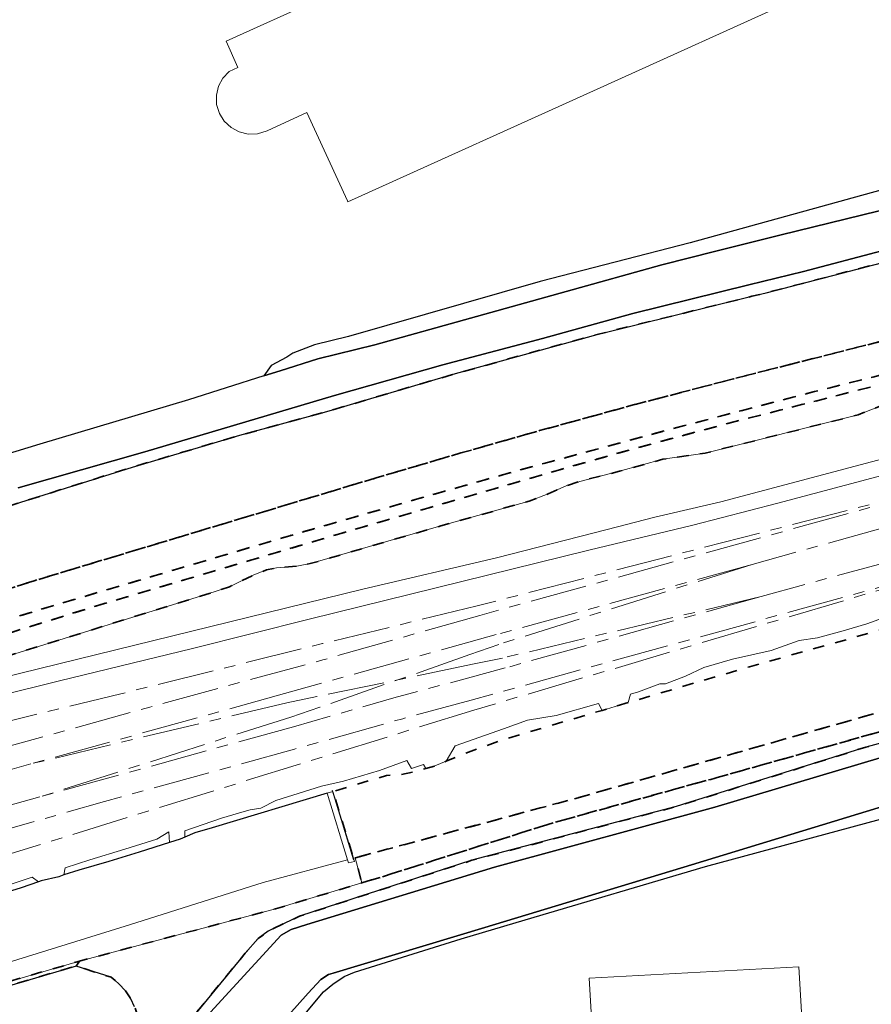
# Model space of a CAD drawing. Extents: x 105780 to 185197, y 477999 to 525027.
# Tile 152 of 256: x 108592 to 108742, y 478722 to 478896. Entities that reach past the tile are written whole.
import ezdxf

# ---------------------------------------------------------------- set-up
doc = ezdxf.new("R2010")
doc.units = 0
doc.linetypes.add('AM-AS', pattern=[16, 10, -2, 2, -2])
doc.linetypes.add('XX-HIDDEN', pattern=[4, 2, -2])
for name, color, linetype, lineweight in [('B-GV-GR-GRAS_GAZON-G', 252, 'Continuous', 13), ('B-GV-GR-MATERIAALGRENS-G', 252, 'XX-HIDDEN', 35), ('B-RO-IE-TERREINAFSCHEIDING_KUNSTMATIG_HEKWERK-G', 252, 'IE-TERREINAFSCHEIDING-KUNSTMATIG', 18), ('B-WE-AM-AS_SPOOR-G', 252, 'AM-AS', 18), ('B-WE-GW-WATERGANG_SLOOT_INSTEEK-G', 252, 'Continuous', 30), ('B-XX-KG-KADASTRAAL_BEBOUWING-G', 252, 'Continuous', 20), ('B1-WE-GW-TALUD_KRUIN-G', 252, 'Continuous', 25), ('B1-WE-OG-BEBOUWING_TRAP-GV', 7, 'Continuous', 18), ('B1-WE-OG-TERREIN_ERF-GV', 252, 'Continuous', 18), ('B1-WE-VH-ONVERHARD-GV', 252, 'Continuous', 18), ('B1-WE-VH-VERHARDING_GESLOTEN-GV', 252, 'Continuous', 18), ('B1-WE-VH-VERHARDING_HALFVERHARDING-GV', 252, 'Continuous', 18)]:
    doc.layers.add(name, color=color, linetype=linetype, lineweight=lineweight)
doc.linetypes.add('IE-TERREINAFSCHEIDING-KUNSTMATIG', pattern='A,4,[82,NLCS.SHX,S=0.75,R=90,X=0,Y=0],4,-2', length=10)

msp = doc.modelspace()

# ---------------------------------------------------------------- linework, layer by layer
at = {"layer": 'B-GV-GR-GRAS_GAZON-G', "flags": 128}
for points in [[(108747.201, 478829.187), (108739.584, 478826.153), (108712.617, 478819.411), (108705.178, 478818.322), (108697.512, 478816.206), (108690.536, 478814.426), (108688.251, 478813.694), (108684.956, 478812.246), (108681.599, 478810.949), (108666.002, 478806.571), (108644.679, 478800.394), (108642.943, 478799.917), (108640.582, 478799.488), (108636.996, 478799.19), (108635.238, 478798.821), (108633.013, 478797.925), (108628.693, 478795.834), (108624.706, 478794.518), (108589.174, 478783.506)], [(108358.866, 478727.091), (108389.752, 478731.685), (108417.807, 478736.163), (108430.75, 478739.052), (108462.408, 478747.399), (108473.741, 478750.584), (108513.173, 478760.8), (108533.492, 478765.931), (108558.126, 478772.316), (108652.232, 478795.394), (108675.791, 478800.919), (108695.313, 478805.927), (108703.74, 478808.092), (108715.366, 478810.842), (108745.697, 478818.88)], [(108581.871, 478727.164), (108611.09, 478736.231), (108634.637, 478743.654), (108649.55, 478747.659), (108649.696, 478747.116), (108650.748, 478747.399), (108650.602, 478747.942), (108646.956, 478759.708), (108645.971, 478759.412), (108625.69, 478753.324), (108622.612, 478752.419), (108620.857, 478751.678), (108620.021, 478751.324), (108618.129, 478750.722), (108612.766, 478749.015), (108607.462, 478747.383), (108602.124, 478745.863), (108599.528, 478745.007), (108598.596, 478744.7), (108595.488, 478743.938), (108595.054, 478743.79), (108591.968, 478742.742), (108587.151, 478741.26)]]:
    msp.add_lwpolyline(points, dxfattribs=at)
msp.add_lwpolyline([(108595.054, 478743.79), (108593.897, 478744.636), (108585.927, 478741.963), (108580.347, 478740.521), (108577.116, 478739.746), (108571.309, 478737.904), (108567.234, 478736.793), (108562.41, 478735.141), (108560.492, 478734.391), (108559.884, 478732.956), (108559.914, 478732.964), (108565.965, 478734.689), (108571.229, 478736.38), (108574.358, 478737.421), (108580.265, 478739.034), (108584.244, 478740.279), (108587.151, 478741.26), (108591.968, 478742.742)], close=True, dxfattribs=at)
at = {"layer": 'B-GV-GR-MATERIAALGRENS-G', "flags": 128}
for points in [[(108399.641, 478753.741), (108399.247, 478752.962), (108399.681, 478751.47), (108400.823, 478749.035), (108403.396, 478742.088), (108435.949, 478751.09), (108474.529, 478762.205), (108489.836, 478766.37), (108525.725, 478776.623), (108543.108, 478781.396), (108558.55, 478785.102), (108578.819, 478791.965), (108594.25, 478796.896), (108654.581, 478815.041), (108669.551, 478819.43), (108683.399, 478823.378), (108700.183, 478827.967), (108717.599, 478832.512), (108790.293, 478850.97), (108809.618, 478855.587), (108811.126, 478855.82), (108812.322, 478855.741), (108813.181, 478855.537), (108812.657, 478855.727), (108811.652, 478855.995), (108810.653, 478856.14), (108810.256, 478857.096), (108809.424, 478858.518), (108808.369, 478859.796), (108807.068, 478861.248), (108805.965, 478862.162), (108805.097, 478862.471), (108800.18, 478870.912), (108787.422, 478870.83), (108784.466, 478863.447), (108770.099, 478859.654), (108748.269, 478854.155), (108723.405, 478847.695), (108720.84, 478847.063), (108693.589, 478840.345), (108668.559, 478833.426), (108645.878, 478826.737), (108630.555, 478822.573), (108611.613, 478816.944), (108593.055, 478811.101), (108575.516, 478805.504), (108558.81, 478800.267), (108545.68, 478796.295), (108541.814, 478795.126), (108524.984, 478789.537), (108497.304, 478779.781), (108487.94, 478776.52), (108471.571, 478770.82), (108446.553, 478761.887), (108422.054, 478753.001), (108405.055, 478747.216), (108404.087, 478747.374), (108403.141, 478747.992), (108401.857, 478749.153), (108400.7, 478750.64), (108400.257, 478751.749), (108400.079, 478752.83), (108400.044, 478753.768), (108400.089, 478753.892)], [(108403.396, 478742.088), (108379.396, 478734.404), (108368.61, 478731.553), (108352.562, 478727.705), (108345.059, 478725.42), (108364.522, 478728.606), (108387.296, 478732.042), (108403.166, 478734.579), (108418.786, 478737.167), (108426.559, 478738.7), (108447.701, 478744.339), (108471.465, 478750.45), (108493.353, 478756.987), (108499.572, 478758.589), (108518.485, 478763.861), (108535.968, 478768.016), (108572.187, 478777.883), (108573.893, 478778.495), (108577.039, 478780.24), (108580.411, 478781.499), (108583.297, 478782.311), (108586.84, 478782.95), (108589.174, 478783.506), (108624.706, 478794.518), (108628.693, 478795.834), (108633.013, 478797.925), (108635.238, 478798.821), (108636.996, 478799.19), (108640.582, 478799.488), (108642.943, 478799.917), (108644.679, 478800.394), (108666.002, 478806.571), (108681.599, 478810.949), (108684.956, 478812.246), (108688.251, 478813.694), (108690.536, 478814.426), (108697.512, 478816.206), (108705.178, 478818.322), (108712.617, 478819.411), (108739.584, 478826.153), (108747.201, 478829.187), (108750.947, 478830.129), (108758.422, 478831.175), (108778.006, 478835.901), (108794.349, 478839.983), (108804.604, 478843.339), (108810.14, 478844.721), (108810.614, 478844.446), (108811.946, 478843.38), (108812.629, 478843.538), (108809.618, 478855.587), (108790.293, 478850.97), (108717.599, 478832.512), (108700.183, 478827.967), (108683.399, 478823.378), (108669.551, 478819.43), (108654.581, 478815.041), (108594.25, 478796.896), (108578.819, 478791.965), (108558.55, 478785.102), (108543.108, 478781.396), (108525.725, 478776.623), (108489.836, 478766.37), (108474.529, 478762.205), (108435.949, 478751.09)], [(108802.285, 478848.124), (108802.61, 478847.678), (108802.084, 478846.609), (108800.443, 478846.032), (108717.889, 478824.965), (108703.395, 478821.102), (108688.95, 478817.057), (108650.351, 478805.826), (108605.481, 478792.532), (108588.297, 478787.176), (108567.838, 478780.386), (108565.305, 478781.892), (108580.743, 478787.227), (108588.171, 478789.607), (108597.35, 478792.418), (108639.353, 478804.835), (108662.99, 478811.65), (108679.736, 478816.375), (108706.957, 478823.742), (108731.918, 478830.265), (108753.458, 478835.638)], [(108802.285, 478848.124), (108753.458, 478835.638), (108731.918, 478830.265), (108706.957, 478823.742), (108679.736, 478816.375), (108662.99, 478811.65), (108639.353, 478804.835), (108597.35, 478792.418), (108588.171, 478789.607), (108580.743, 478787.227), (108565.305, 478781.892), (108567.838, 478780.386), (108588.297, 478787.176), (108605.481, 478792.532), (108650.351, 478805.826), (108688.95, 478817.057), (108703.395, 478821.102), (108717.889, 478824.965), (108800.443, 478846.032), (108802.084, 478846.609), (108802.61, 478847.678)], [(108832.142, 478793.744), (108847.181, 478797.916), (108851.981, 478799.854), (108850.823, 478800.055), (108848.896, 478800.389), (108846.132, 478802.431), (108837.167, 478799.964), (108807.958, 478792.625), (108745.005, 478774.184), (108690.198, 478758.62), (108650.908, 478748.025), (108652.068, 478743.6), (108655.633, 478744.669), (108662.104, 478746.715), (108686.008, 478754.272), (108713.597, 478761.865), (108770.648, 478777.928), (108794.33, 478784.938), (108814.003, 478790.847), (108831.48, 478795.654)], [(108785.214, 478779.85), (108798.424, 478783.697), (108829.75, 478793.081), (108832.142, 478793.744), (108831.48, 478795.654), (108814.003, 478790.847), (108794.33, 478784.938), (108770.648, 478777.928), (108713.597, 478761.865), (108686.008, 478754.272), (108662.104, 478746.715), (108655.633, 478744.669), (108652.068, 478743.6), (108636.827, 478739.03), (108602.286, 478729.816), (108601.662, 478728.942), (108607.821, 478726.954), (108608.546, 478726.365), (108609.219, 478725.819), (108610.368, 478724.566), (108611.33, 478723.131), (108611.984, 478721.763), (108612.572, 478720.15), (108614.332, 478715.063), (108614.986, 478713.695), (108615.718, 478713.251), (108616.396, 478713.239), (108617.268, 478713.778), (108623.718, 478721.765), (108631.51, 478731.222), (108633.774, 478733.771), (108635.524, 478735.097), (108641.091, 478737.739), (108671.487, 478747.584), (108707.522, 478757.06), (108740.959, 478767.54), (108767.803, 478774.78)], [(108601.662, 478728.942), (108602.286, 478729.816), (108589.076, 478725.988), (108578.15, 478722.822), (108568.429, 478720.49), (108545.02, 478712.955), (108517.101, 478704.589), (108488.796, 478696.304), (108463.034, 478688.644), (108462.792, 478688.572), (108437.115, 478680.831), (108408.211, 478671.393), (108385.39, 478663.722), (108363.503, 478655.131), (108354.779, 478652.285), (108351.713, 478651.227), (108318.857, 478640.236), (108320.226, 478637.138), (108321.929, 478633.187), (108323.599, 478634.716), (108325.282, 478636.256), (108328.023, 478638.473), (108329.771, 478639.617), (108331.33, 478640.638), (108334.893, 478642.493), (108338.498, 478644.303), (108340.913, 478645.306), (108376.416, 478659.236), (108409.044, 478670.733), (108432.704, 478677.899), (108451.236, 478684.011), (108454.404, 478685.055), (108459.26, 478686.697), (108498.248, 478698.081), (108511.212, 478701.851), (108522.692, 478705.189), (108546.83, 478712.503), (108555.992, 478715.28), (108581.668, 478723.063)]]:
    msp.add_lwpolyline(points, close=True, dxfattribs=at)
msp.add_lwpolyline([(108813.181, 478855.537), (108812.322, 478855.741), (108811.126, 478855.82), (108809.618, 478855.587), (108812.629, 478843.538), (108815.224, 478844.022), (108817.765, 478844.496), (108818.171, 478844.117), (108825.33, 478837.427), (108825.796, 478836.992), (108826.698, 478836.149), (108843.325, 478820.612), (108844.922, 478819.12), (108842.279, 478818.403), (108839.441, 478817.632), (108839.575, 478816.582), (108839.265, 478815.764), (108838.785, 478815.387), (108833.707, 478813.811), (108827.005, 478811.903), (108795.165, 478803.028), (108770.919, 478796.147), (108759.709, 478792.718), (108720.425, 478781.729), (108699.062, 478775.399), (108694.444, 478774.031), (108676.939, 478768.844), (108670.205, 478766.412), (108666.929, 478765.059), (108664.945, 478764.24), (108663.347, 478763.79), (108661.303, 478763.214), (108658.909, 478762.715), (108656.412, 478762.547), (108646.956, 478759.708), (108650.602, 478747.942), (108650.908, 478748.025), (108690.198, 478758.62), (108745.005, 478774.184), (108807.958, 478792.625), (108837.167, 478799.964), (108846.132, 478802.431), (108849.605, 478804.22), (108850.17, 478804.511)], dxfattribs=at)
at = {"layer": 'B-RO-IE-TERREINAFSCHEIDING_KUNSTMATIG_HEKWERK-G', "flags": 128}
msp.add_lwpolyline([(108646.834, 478759.963), (108648.402, 478754.759), (108650.569, 478747.662)], dxfattribs=at)
at = {"layer": 'B-WE-AM-AS_SPOOR-G', "flags": 128}
for points in [[(108768.671, 478817.282), (108672.433, 478792.456)], [(108768.671, 478817.282), (108672.869, 478790.779)], [(108744.021, 478806.22), (108720.898, 478799.791)], [(108767.681, 478802.463), (108671.334, 478775.839)], [(108767.681, 478802.463), (108671.801, 478774.065)], [(108745.621, 478800.436), (108722.473, 478794.099)], [(108720.898, 478799.791), (108675.761, 478787.388)], [(108720.898, 478799.791), (108676.228, 478785.662)], [(108722.473, 478794.099), (108676.878, 478783.26)], [(108722.473, 478794.099), (108677.351, 478781.51)], [(108672.433, 478792.456), (108645.127, 478785.817), (108609.533, 478776.955), (108566.533, 478766.447), (108543.656, 478760.75), (108523.731, 478755.571), (108505.38, 478750.654), (108405.846, 478723.129), (108359.868, 478710.199), (108349.632, 478707.255), (108324.838, 478699.795), (108308.652, 478694.643), (108295.541, 478690.302)], [(108672.869, 478790.779), (108645.186, 478782.931), (108614.668, 478774.612), (108559.965, 478759.454), (108516.03, 478747.389)], [(108675.761, 478787.388), (108638.422, 478776.99)], [(108676.228, 478785.662), (108671.122, 478783.868)], [(108671.122, 478783.868), (108644.638, 478774.588)], [(108676.878, 478783.26), (108671.588, 478782.183)], [(108677.351, 478781.51), (108657.727, 478776.235), (108640.006, 478771.13)], [(108671.588, 478782.183), (108644.12, 478776.46)], [(108638.422, 478776.99), (108593.685, 478764.592)], [(108644.12, 478776.46), (108638.857, 478775.379)], [(108671.334, 478775.839), (108659.286, 478772.57), (108640.174, 478767.201), (108606.685, 478757.96), (108567.796, 478746.867), (108557.175, 478743.745), (108520.248, 478732.566), (108508.502, 478728.881), (108496.617, 478724.962)], [(108638.857, 478775.379), (108593.685, 478764.592)], [(108644.638, 478774.588), (108639.538, 478772.862)], [(108671.801, 478774.065), (108600.652, 478752.024), (108544.209, 478734.671), (108521.808, 478727.686), (108503.414, 478722.119), (108444.279, 478703.815), (108427.912, 478698.641), (108402.18, 478690.193), (108394.476, 478687.571), (108377.982, 478681.756), (108368.696, 478678.382), (108348.31, 478670.757), (108332.213, 478664.456), (108316.021, 478657.947), (108311.086, 478655.894)], [(108639.538, 478772.862), (108595.257, 478758.766)], [(108640.006, 478771.13), (108595.257, 478758.766)], [(108593.685, 478764.592), (108569.563, 478757.863)], [(108595.257, 478758.766), (108571.121, 478752.147)]]:
    msp.add_lwpolyline(points, dxfattribs=at)
at = {"layer": 'B-WE-GW-WATERGANG_SLOOT_INSTEEK-G', "flags": 128}
for points in [[(108757.744, 478865.689), (108725.8, 478857.845), (108714.52, 478855.014), (108704.987, 478852.622), (108654.348, 478838.509), (108644.33, 478836.016), (108637.663, 478833.947), (108634.793, 478833.032), (108621.5, 478828.793), (108595.248, 478820.973), (108586.732, 478818.389)], [(108743.631, 478865.801), (108709.996, 478856.502), (108683.509, 478849.691), (108649.736, 478840.001), (108643.696, 478838.495), (108639.922, 478837.037), (108638.819, 478836.315), (108636.092, 478834.881), (108634.793, 478833.032), (108637.663, 478833.947), (108644.33, 478836.016), (108654.348, 478838.509), (108704.987, 478852.622), (108714.52, 478855.014), (108725.8, 478857.845), (108757.744, 478865.689)], [(108743.798, 478855.093), (108729.969, 478851.432), (108720.302, 478849.066), (108699.837, 478844.056), (108683.905, 478839.615), (108666.333, 478834.983), (108647.218, 478829.545), (108613.772, 478819.658), (108591.473, 478813.283)], [(108591.473, 478813.283), (108613.772, 478819.658), (108647.218, 478829.545), (108666.333, 478834.983), (108683.905, 478839.615), (108699.837, 478844.056), (108720.302, 478849.066), (108729.969, 478851.432), (108743.798, 478855.093)], [(108575.516, 478805.504), (108593.055, 478811.101), (108611.613, 478816.944), (108630.555, 478822.573), (108645.878, 478826.737), (108668.559, 478833.426), (108693.589, 478840.345), (108720.84, 478847.063), (108723.405, 478847.695), (108748.269, 478854.155)], [(108621.577, 478700.554), (108642.585, 478724.174), (108644.807, 478726.575), (108646.173, 478727.423), (108647.005, 478727.67), (108673.732, 478735.74), (108710.231, 478746.776), (108745.241, 478757.49), (108754.479, 478759.898), (108750.785, 478767.852), (108714.332, 478756.946), (108675.445, 478746.388), (108642.362, 478736.25), (108639.602, 478735.384), (108637.84, 478734.369), (108624.732, 478720.087)], [(108745.241, 478757.49), (108710.231, 478746.776), (108673.732, 478735.74), (108647.005, 478727.67), (108646.173, 478727.423), (108644.807, 478726.575), (108642.585, 478724.174), (108621.577, 478700.554)], [(108624.098, 478699.005), (108645.291, 478724.388), (108646.971, 478725.753), (108648.957, 478727.112), (108650.757, 478727.865), (108669.556, 478733.722), (108680.852, 478737.063), (108712.666, 478746.472), (108747.874, 478756.005)], [(108611.984, 478721.763), (108611.33, 478723.131), (108610.368, 478724.566), (108609.219, 478725.819), (108608.546, 478726.365), (108607.821, 478726.954), (108601.662, 478728.942), (108581.668, 478723.063), (108555.992, 478715.28)]]:
    msp.add_lwpolyline(points, dxfattribs=at)
msp.add_lwpolyline([(108785.076, 478777.113), (108785.214, 478779.85), (108767.803, 478774.78), (108740.959, 478767.54), (108707.522, 478757.06), (108671.487, 478747.584), (108641.091, 478737.739), (108635.524, 478735.097), (108633.774, 478733.771), (108631.51, 478731.222), (108623.718, 478721.765), (108617.268, 478713.778), (108615.62, 478710.016), (108616.452, 478710.253), (108617.561, 478711.323), (108624.732, 478720.087), (108637.84, 478734.369), (108639.602, 478735.384), (108642.362, 478736.25), (108675.445, 478746.388), (108714.332, 478756.946), (108750.785, 478767.852), (108782.486, 478776.27)], close=True, dxfattribs=at)
at = {"layer": 'B-XX-KG-KADASTRAAL_BEBOUWING-G', "flags": 128}
msp.add_lwpolyline([(108660.45, 478906.7), (108628.11, 478892.07), (108630.2, 478887.45), (108628.68, 478886.73), (108627.52, 478885.56), (108626.76, 478884.12), (108626.4, 478882.52), (108626.44, 478880.89), (108626.93, 478879.33), (108627.79, 478877.93), (108629, 478876.82), (108630.43, 478876.05), (108632.02, 478875.67), (108633.67, 478875.71), (108635.341, 478876.251), (108642.38, 478879.51), (108649.553, 478863.896), (108649.62, 478863.75), (108695.383, 478884.449), (108728.15, 478899.27)], dxfattribs=at)
msp.add_lwpolyline([(108693.554, 478702.78), (108710.428, 478703.7), (108710.373, 478704.718), (108713.728, 478704.901), (108713.783, 478703.883), (108730.563, 478704.797), (108729.146, 478728.792), (108692.137, 478726.776)], close=True, dxfattribs=at)
at = {"layer": 'B1-WE-GW-TALUD_KRUIN-G', "flags": 128}
msp.add_lwpolyline([(108645.971, 478759.412), (108625.69, 478753.324), (108622.612, 478752.419), (108620.857, 478751.678), (108620.021, 478751.324), (108618.129, 478750.722), (108612.766, 478749.015), (108607.462, 478747.383), (108602.124, 478745.863), (108599.528, 478745.007), (108598.596, 478744.7), (108595.488, 478743.938), (108595.054, 478743.79), (108591.968, 478742.742), (108587.151, 478741.26)], dxfattribs=at)
at = {"layer": 'B1-WE-OG-BEBOUWING_TRAP-GV', "flags": 128}
msp.add_lwpolyline([(108649.55, 478747.659), (108649.696, 478747.116), (108650.748, 478747.399), (108650.602, 478747.942), (108646.956, 478759.708), (108645.971, 478759.412)], close=True, dxfattribs=at)
at = {"layer": 'B1-WE-OG-TERREIN_ERF-GV', "flags": 128}
for points in [[(108728.15, 478899.27), (108695.383, 478884.449), (108649.62, 478863.75), (108649.553, 478863.896), (108642.38, 478879.51), (108635.341, 478876.251), (108633.67, 478875.71), (108632.02, 478875.67), (108630.43, 478876.05), (108629, 478876.82), (108627.79, 478877.93), (108626.93, 478879.33), (108626.44, 478880.89), (108626.4, 478882.52), (108626.76, 478884.12), (108627.52, 478885.56), (108628.68, 478886.73), (108630.2, 478887.45), (108628.11, 478892.07), (108660.45, 478906.7)], [(108546.584, 478808.195), (108550.147, 478806.815), (108554.652, 478808.161), (108569.906, 478813.003), (108581.332, 478816.75), (108586.732, 478818.389), (108595.248, 478820.973), (108621.5, 478828.793), (108634.793, 478833.032), (108636.092, 478834.881), (108638.819, 478836.315), (108639.922, 478837.037), (108643.696, 478838.495), (108649.736, 478840.001), (108683.509, 478849.691), (108709.996, 478856.502), (108743.631, 478865.801)], [(108780.053, 478722.042), (108778.374, 478723.547), (108759.189, 478740.751), (108758.937, 478740.47), (108745.72, 478725.733), (108745.618, 478727.566), (108759.089, 478742.586), (108760.06, 478741.723), (108764.95, 478747.174), (108758.681, 478753.505), (108756.744, 478754.846), (108754.328, 478756.24), (108752.594, 478756.794), (108750.543, 478756.655), (108747.874, 478756.005), (108712.666, 478746.472), (108680.852, 478737.063), (108669.556, 478733.722), (108650.757, 478727.865), (108648.957, 478727.112), (108646.971, 478725.753), (108645.291, 478724.388), (108624.098, 478699.005)]]:
    msp.add_lwpolyline(points, dxfattribs=at)
msp.add_lwpolyline([(108692.137, 478726.776), (108729.146, 478728.792), (108730.563, 478704.797), (108713.783, 478703.883), (108713.728, 478704.901), (108710.373, 478704.718), (108710.428, 478703.7), (108693.554, 478702.78)], close=True, dxfattribs=at)
at = {"layer": 'B1-WE-VH-ONVERHARD-GV', "flags": 128}
msp.add_lwpolyline([(108568.429, 478720.49), (108578.15, 478722.822), (108589.076, 478725.988), (108602.286, 478729.816), (108636.827, 478739.03), (108652.068, 478743.6), (108650.908, 478748.025), (108650.602, 478747.942), (108650.748, 478747.399), (108649.696, 478747.116), (108649.55, 478747.659), (108634.637, 478743.654), (108611.09, 478736.231), (108581.871, 478727.164), (108545.423, 478716.227)], dxfattribs=at)
at = {"layer": 'B1-WE-VH-VERHARDING_GESLOTEN-GV', "flags": 128}
for points in [[(108745.697, 478818.88), (108715.366, 478810.842), (108703.74, 478808.092), (108695.313, 478805.927), (108675.791, 478800.919), (108652.232, 478795.394), (108558.126, 478772.316), (108533.492, 478765.931), (108513.173, 478760.8), (108473.741, 478750.584), (108462.408, 478747.399), (108430.75, 478739.052), (108417.807, 478736.163), (108389.752, 478731.685), (108358.866, 478727.091)], [(108373.485, 478726.417), (108404.522, 478731.153), (108419.853, 478733.64), (108451.015, 478741.579), (108481.646, 478749.643), (108491.527, 478752.375), (108499.867, 478754.568), (108544.6, 478765.933), (108576.475, 478773.716), (108598.717, 478779.268), (108622.201, 478784.97), (108642.79, 478790.144), (108692.077, 478802.294), (108710.452, 478806.718), (108725.423, 478810.56), (108755.698, 478818.616)]]:
    msp.add_lwpolyline(points, dxfattribs=at)
at = {"layer": 'B1-WE-VH-VERHARDING_HALFVERHARDING-GV', "flags": 128}
for points in [[(108755.698, 478818.616), (108725.423, 478810.56), (108710.452, 478806.718), (108692.077, 478802.294), (108642.79, 478790.144), (108622.201, 478784.97), (108598.717, 478779.268), (108576.475, 478773.716), (108544.6, 478765.933), (108499.867, 478754.568), (108491.527, 478752.375), (108481.646, 478749.643), (108451.015, 478741.579), (108419.853, 478733.64), (108416.616, 478732.028), (108412.617, 478730.941), (108412.06, 478730.057), (108402.7, 478727.364), (108398, 478725.152), (108390.139, 478722.805), (108389.188, 478722.995), (108368.658, 478716.915)], [(108585.927, 478741.963), (108593.897, 478744.636), (108595.054, 478743.79), (108595.488, 478743.938), (108598.596, 478744.7), (108599.528, 478745.007), (108599.742, 478746.278), (108604.085, 478747.685), (108610.283, 478749.569), (108615.895, 478751.313), (108618.001, 478752.611), (108618.129, 478750.722), (108620.021, 478751.324), (108620.857, 478751.678), (108620.824, 478752.81), (108627.317, 478755.025), (108631.32, 478756.209), (108632.383, 478756.502), (108634.259, 478756.81), (108636.878, 478758.109), (108644.931, 478760.693), (108648.82, 478761.543), (108655.153, 478763.439), (108659.996, 478765.163), (108660.801, 478763.765), (108662.969, 478764.472), (108663.347, 478763.79), (108664.945, 478764.24), (108666.929, 478765.059), (108668.54, 478767.789), (108677.041, 478770.767), (108681.295, 478772.334), (108686.339, 478773.134), (108693.783, 478775.259), (108694.444, 478774.031), (108699.062, 478775.399), (108699.449, 478776.876), (108700.88, 478777.285), (108704.628, 478778.731), (108705.6, 478778.694), (108709.163, 478780.075), (108712.4, 478781.601), (108717.44, 478783.059), (108724.278, 478784.609), (108729.225, 478786.379), (108732.424, 478786.855), (108736.947, 478788.091), (108741.126, 478789.289), (108744.572, 478790.552)]]:
    msp.add_lwpolyline(points, dxfattribs=at)

doc.saveas('drawing.dxf')
